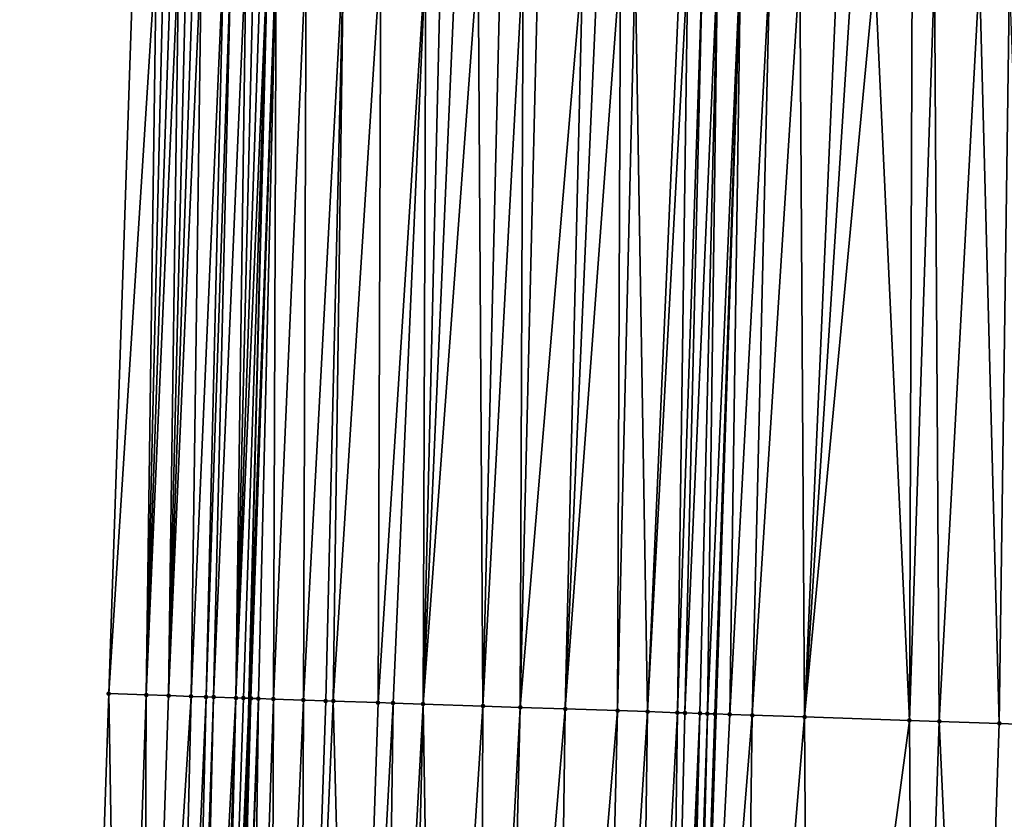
# Model space of a CAD drawing. Header units: feet. Extents: x 2004186 to 2014793, y 836912 to 864902.
# Tile 151 of 256: x 2010467 to 2010493, y 841547 to 841568. Entities that reach past the tile are written whole.
import ezdxf

# ---------------------------------------------------------------- set-up
doc = ezdxf.new("R2010")
doc.units = ezdxf.units.FT
doc.header["$LTSCALE"] = 100
doc.header["$MEASUREMENT"] = 0
for name, color, linetype, lineweight in [('EP_Travel Lane', 5, 'Continuous', 40), ('GPL_Skip Line', 2, 'Continuous', 40), ('Road Shots', 4, 'Continuous', 200), ('Road X-Section', 30, 'Continuous', 13)]:
    doc.layers.add(name, color=color, linetype=linetype, lineweight=lineweight)
doc.layers.add('I-77 SB_MM21-27-Surface-Border', color=7, linetype='Continuous')
doc.layers.add('I-77 SB_MM21-27-Surface-TIN', color=7, linetype='Continuous')

msp = doc.modelspace()

# ---------------------------------------------------------------- linework, layer by layer
at = {"layer": 'EP_Travel Lane'}
msp.add_polyline3d([(2010469.208770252, 841369.6738015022, 353.6004826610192), (2010469.497755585, 841389.6686860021, 353.9900393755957), (2010469.924136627, 841409.6598299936, 354.3674239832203), (2010470.350613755, 841429.6533732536, 354.7004789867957), (2010470.777078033, 841449.6463140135, 355.0748597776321), (2010471.203516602, 841469.638049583, 355.4316500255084), (2010471.664970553, 841489.6290206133, 355.8677205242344), (2010472.164919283, 841509.7297988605, 356.2241401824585), (2010472.672648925, 841530.1429154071, 356.5846998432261), (2010473.169910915, 841550.1351832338, 356.9271469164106), (2010473.667102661, 841570.1246268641, 357.3058558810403), (2010474.250074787, 841590.1130642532, 357.7004235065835), (2010474.920555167, 841610.0974675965, 358.0849428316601), (2010475.591051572, 841630.0815445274, 358.4793483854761), (2010476.261587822, 841650.0668090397, 358.8588609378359)], dxfattribs=at)
at = {"layer": 'GPL_Skip Line'}
msp.add_polyline3d([(2010481.95771623, 841369.5251291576, 353.4531208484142), (2010482.310733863, 841389.5190231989, 353.8279005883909), (2010482.66373411, 841409.5119325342, 354.180836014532), (2010483.01674097, 841429.5052163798, 354.5609336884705), (2010483.369761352, 841449.4992661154, 354.9177765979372), (2010483.722759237, 841469.4920416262, 355.2806415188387), (2010484.075765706, 841489.485303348, 355.6676358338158), (2010484.467463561, 841509.5321789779, 356.0436283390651), (2010485.007155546, 841529.7307694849, 356.414087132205), (2010485.65091865, 841549.7171784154, 356.7874598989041), (2010486.294640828, 841569.7023166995, 357.1574814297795), (2010486.938383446, 841589.6880895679, 357.5666718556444), (2010487.582128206, 841609.6739289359, 357.9162179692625), (2010488.225856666, 841629.6592622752, 358.3014174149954), (2010488.869624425, 841649.6458156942, 358.647119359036)], dxfattribs=at)
at = {"layer": 'I-77 SB_MM21-27-Surface-Border', "color": 3, "linetype": 'ByBlock', "lineweight": -2}
msp.add_polyline3d([(2010468.488924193, 841349.6854404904, 353.213072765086), (2010468.526777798, 841369.6817869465, 353.6067672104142), (2010468.364662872, 841389.6819684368, 354.0015954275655), (2010467.202593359, 841409.6919151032, 354.3822180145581), (2010467.040478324, 841429.6920873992, 354.7372148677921), (2010467.278331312, 841449.6871925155, 355.1172029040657), (2010467.51615991, 841469.6802473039, 355.5179133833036), (2010467.953987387, 841489.6720182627, 355.926302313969), (2010468.237368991, 841509.7931083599, 356.2692096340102), (2010468.747546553, 841530.274535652, 356.6153270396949), (2010469.420822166, 841550.260865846, 356.9621885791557), (2010470.09400709, 841570.2445039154, 357.329485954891), (2010470.767262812, 841590.2302436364, 357.7083500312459), (2010472.040120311, 841610.194058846, 358.1098567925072), (2010473.312984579, 841630.1580750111, 358.4905391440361), (2010473.786333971, 841650.1499630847, 358.8718768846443)], dxfattribs=at)
at = {"layer": 'I-77 SB_MM21-27-Surface-TIN', "color": 128, "linetype": 'ByBlock', "lineweight": -2}
for points in [[(2010470.69366826, 841570.2243425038, 357.3275893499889), (2010470.09400709, 841570.2445039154, 357.329485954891), (2010469.420822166, 841550.260865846, 356.9621885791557)], [(2010470.69366826, 841570.2243425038, 357.3275893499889), (2010469.420822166, 841550.260865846, 356.9621885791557), (2010470.420259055, 841550.2273111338, 356.9557136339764)], [(2010470.893556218, 841570.2176487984, 357.3256626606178), (2010470.69366826, 841570.2243425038, 357.3275893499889), (2010470.420259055, 841550.2273111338, 356.9557136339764)], [(2010471.093447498, 841570.2110536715, 357.3189682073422), (2010470.893556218, 841570.2176487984, 357.3256626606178), (2010470.420259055, 841550.2273111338, 356.9557136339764)], [(2010471.293341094, 841570.2045273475, 357.3089461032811), (2010471.093447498, 841570.2110536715, 357.3189682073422), (2010470.420259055, 841550.2273111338, 356.9557136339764)], [(2010471.293341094, 841570.2045273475, 357.3089461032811), (2010470.420259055, 841550.2273111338, 356.9557136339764), (2010471.019924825, 841550.207286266, 356.9456422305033)], [(2010471.4932322, 841570.1979270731, 357.3025006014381), (2010471.293341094, 841570.2045273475, 357.3089461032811), (2010471.019924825, 841550.207286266, 356.9456422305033)], [(2010471.693120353, 841570.1912391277, 357.30029532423), (2010471.4932322, 841570.1979270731, 357.3025006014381), (2010471.019924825, 841550.207286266, 356.9456422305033)], [(2010471.893005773, 841570.1844700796, 357.3020125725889), (2010471.693120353, 841570.1912391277, 357.30029532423), (2010471.019924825, 841550.207286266, 356.9456422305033)], [(2010471.893005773, 841570.1844700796, 357.3020125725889), (2010471.019924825, 841550.207286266, 356.9456422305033), (2010471.619583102, 841550.1870389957, 356.9483152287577)], [(2010472.492652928, 841570.1638926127, 357.3202384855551), (2010471.893005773, 841570.1844700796, 357.3020125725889), (2010471.619583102, 841550.1870389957, 356.9483152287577)], [(2010472.492652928, 841570.1638926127, 357.3202384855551), (2010471.619583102, 841550.1870389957, 356.9483152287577), (2010472.0193577, 841550.1736124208, 356.9459940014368)], [(2010472.692540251, 841570.1571800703, 357.319222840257), (2010472.492652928, 841570.1638926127, 357.3202384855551), (2010472.0193577, 841550.1736124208, 356.9459940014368)], [(2010472.692540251, 841570.1571800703, 357.319222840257), (2010472.0193577, 841550.1736124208, 356.9459940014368), (2010472.219246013, 841550.1669292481, 356.9431077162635)], [(2010473.092322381, 841570.1439771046, 357.3064487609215), (2010472.692540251, 841570.1571800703, 357.319222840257), (2010472.219246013, 841550.1669292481, 356.9431077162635)], [(2010473.092322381, 841570.1439771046, 357.3064487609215), (2010472.219246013, 841550.1669292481, 356.9431077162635), (2010472.818918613, 841550.1471071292, 356.9214181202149)], [(2010473.292213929, 841570.1373899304, 357.2993696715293), (2010473.092322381, 841570.1439771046, 357.3064487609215), (2010472.818918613, 841550.1471071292, 356.9214181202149)], [(2010473.492099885, 841570.1306368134, 357.3003164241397), (2010473.292213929, 841570.1373899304, 357.2993696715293), (2010472.818918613, 841550.1471071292, 356.9214181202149)], [(2010473.492099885, 841570.1306368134, 357.3003164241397), (2010472.818918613, 841550.1471071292, 356.9214181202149), (2010473.667102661, 841570.1246268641, 357.3058558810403)], [(2010473.018804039, 841550.1403382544, 356.9234428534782), (2010473.667102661, 841570.1246268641, 357.3058558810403), (2010472.818918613, 841550.1471071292, 356.9214181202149)], [(2010473.018804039, 841550.1403382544, 356.9234428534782), (2010473.169910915, 841550.1351832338, 356.9271469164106), (2010473.667102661, 841570.1246268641, 357.3058558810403)], [(2010473.891864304, 841570.1169080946, 357.3129703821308), (2010473.667102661, 841570.1246268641, 357.3058558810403), (2010473.169910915, 841550.1351832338, 356.9271469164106)], [(2010473.891864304, 841570.1169080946, 357.3129703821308), (2010473.169910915, 841550.1351832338, 356.9271469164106), (2010473.218687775, 841550.1335192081, 356.9283425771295)], [(2010473.891864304, 841570.1169080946, 357.3129703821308), (2010473.218687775, 841550.1335192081, 356.9283425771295), (2010473.418574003, 841550.1267741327, 356.9290035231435)], [(2010473.891864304, 841570.1169080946, 357.3129703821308), (2010473.418574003, 841550.1267741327, 356.9290035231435), (2010473.818351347, 841550.113429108, 356.9220091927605)], [(2010474.691413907, 841570.0900670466, 357.3084666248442), (2010473.891864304, 841570.1169080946, 357.3129703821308), (2010473.818351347, 841550.113429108, 356.9220091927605)], [(2010474.691413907, 841570.0900670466, 357.3084666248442), (2010473.818351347, 841550.113429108, 356.9220091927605), (2010474.61790117, 841550.0865946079, 356.9162980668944)], [(2010475.690857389, 841570.0567080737, 357.2935345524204), (2010474.691413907, 841570.0900670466, 357.3084666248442), (2010474.61790117, 841550.0865946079, 356.9162980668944)], [(2010475.690857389, 841570.0567080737, 357.2935345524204), (2010474.61790117, 841550.0865946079, 356.9162980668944), (2010475.217567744, 841550.0665935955, 356.9048596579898)], [(2010475.690857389, 841570.0567080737, 357.2935345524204), (2010475.217567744, 841550.0665935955, 356.9048596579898), (2010475.417457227, 841550.0599451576, 356.8999829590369)], [(2010476.690298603, 841570.0232817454, 357.2818601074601), (2010475.690857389, 841570.0567080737, 357.2935345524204), (2010475.417457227, 841550.0599451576, 356.8999829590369)], [(2010476.690298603, 841570.0232817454, 357.2818601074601), (2010475.417457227, 841550.0599451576, 356.8999829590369), (2010476.616786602, 841550.0198311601, 356.8835225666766)], [(2010477.889629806, 841569.983222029, 357.2653417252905), (2010476.690298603, 841570.0232817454, 357.2818601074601), (2010476.616786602, 841550.0198311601, 356.8835225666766)], [(2010477.889629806, 841569.983222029, 357.2653417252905), (2010476.616786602, 841550.0198311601, 356.8835225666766), (2010477.016563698, 841550.0064787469, 356.8769516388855)], [(2010477.889629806, 841569.983222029, 357.2653417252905), (2010477.016563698, 841550.0064787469, 356.8769516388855), (2010477.816112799, 841549.9796228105, 356.8724688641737)], [(2010478.289406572, 841569.9698598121, 357.260269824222), (2010477.889629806, 841569.983222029, 357.2653417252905), (2010477.816112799, 841549.9796228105, 356.8724688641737)], [(2010478.689186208, 841569.9565828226, 357.2510759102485), (2010478.289406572, 841569.9698598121, 357.260269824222), (2010477.816112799, 841549.9796228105, 356.8724688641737)], [(2010479.288850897, 841569.9365258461, 357.2441282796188), (2010478.689186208, 841569.9565828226, 357.2510759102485), (2010477.816112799, 841549.9796228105, 356.8724688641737)], [(2010479.288850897, 841569.9365258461, 357.2441282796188), (2010477.816112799, 841549.9796228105, 356.8724688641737), (2010479.415220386, 841549.926189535, 356.8475388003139)], [(2010479.888517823, 841569.9165353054, 357.233967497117), (2010479.288850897, 841569.9365258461, 357.2441282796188), (2010479.415220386, 841549.926189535, 356.8475388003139)], [(2010480.488184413, 841569.8965347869, 357.224289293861), (2010479.888517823, 841569.9165353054, 357.233967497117), (2010479.415220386, 841549.926189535, 356.8475388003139)], [(2010480.488184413, 841569.8965347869, 357.224289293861), (2010479.415220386, 841549.926189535, 356.8475388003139), (2010480.414660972, 841549.8927445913, 356.8347737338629)], [(2010480.887962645, 841569.8832161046, 357.2171118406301), (2010480.488184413, 841569.8965347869, 357.224289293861), (2010480.414660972, 841549.8927445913, 356.8347737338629)], [(2010482.087288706, 841569.8430037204, 357.2079772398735), (2010480.887962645, 841569.8832161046, 357.2171118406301), (2010480.414660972, 841549.8927445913, 356.8347737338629)], [(2010482.087288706, 841569.8430037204, 357.2079772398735), (2010480.414660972, 841549.8927445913, 356.8347737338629), (2010481.61398466, 841549.8524617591, 356.8279881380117)], [(2010482.487066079, 841569.8296595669, 357.2020317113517), (2010482.087288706, 841569.8430037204, 357.2079772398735), (2010481.61398466, 841549.8524617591, 356.8279881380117)], [(2010483.086729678, 841569.8095702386, 357.1966487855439), (2010482.487066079, 841569.8296595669, 357.2020317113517), (2010481.61398466, 841549.8524617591, 356.8279881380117)], [(2010483.086729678, 841569.8095702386, 357.1966487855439), (2010481.61398466, 841549.8524617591, 356.8279881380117), (2010483.013199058, 841549.8055669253, 356.8142379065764)], [(2010483.486504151, 841569.7961399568, 357.1948688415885), (2010483.086729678, 841569.8095702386, 357.1966487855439), (2010483.013199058, 841549.8055669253, 356.8142379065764)], [(2010483.486504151, 841569.7961399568, 357.1948688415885), (2010483.013199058, 841549.8055669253, 356.8142379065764), (2010483.812748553, 841549.7787226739, 356.8090855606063)], [(2010484.68583441, 841569.7560522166, 357.1797058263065), (2010483.486504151, 841569.7961399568, 357.1948688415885), (2010483.812748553, 841549.7787226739, 356.8090855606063)], [(2010484.885720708, 841569.7493092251, 357.1801628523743), (2010484.68583441, 841569.7560522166, 357.1797058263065), (2010483.812748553, 841549.7787226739, 356.8090855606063)], [(2010484.885720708, 841569.7493092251, 357.1801628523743), (2010483.812748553, 841549.7787226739, 356.8090855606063), (2010484.612295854, 841549.7518133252, 356.8076635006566)], [(2010485.285498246, 841569.7359699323, 357.173982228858), (2010484.885720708, 841569.7493092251, 357.1801628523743), (2010484.612295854, 841549.7518133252, 356.8076635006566)], [(2010485.285498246, 841569.7359699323, 357.173982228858), (2010484.612295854, 841549.7518133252, 356.8076635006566), (2010484.812183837, 841549.7451203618, 356.8053382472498)], [(2010485.685280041, 841569.7227570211, 357.1616891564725), (2010485.285498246, 841569.7359699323, 357.173982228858), (2010484.812183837, 841549.7451203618, 356.8053382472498)], [(2010485.685280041, 841569.7227570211, 357.1616891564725), (2010484.812183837, 841549.7451203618, 356.8053382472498), (2010485.211962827, 841549.7318241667, 356.7955458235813)], [(2010485.685280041, 841569.7227570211, 357.1616891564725), (2010485.211962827, 841549.7318241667, 356.7955458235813), (2010485.411851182, 841549.7251422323, 356.7925885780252)], [(2010486.28494279, 841569.7026424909, 357.1575251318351), (2010485.685280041, 841569.7227570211, 357.1616891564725), (2010485.411851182, 841549.7251422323, 356.7925885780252)], [(2010486.28494279, 841569.7026424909, 357.1575251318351), (2010485.411851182, 841549.7251422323, 356.7925885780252), (2010485.611741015, 841549.718504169, 356.7871173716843)], [(2010486.28494279, 841569.7026424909, 357.1575251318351), (2010485.611741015, 841549.718504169, 356.7871173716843), (2010486.294640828, 841569.7023166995, 357.1574814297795)], [(2010485.611741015, 841549.718504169, 356.7871173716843), (2010485.65091865, 841549.7171784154, 356.7874598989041), (2010486.294640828, 841569.7023166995, 357.1574814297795)], [(2010486.011512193, 841549.7049760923, 356.7906125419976), (2010486.294640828, 841569.7023166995, 357.1574814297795), (2010485.65091865, 841549.7171784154, 356.7874598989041)], [(2010487.084491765, 841569.6757828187, 357.1539221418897), (2010486.294640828, 841569.7023166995, 357.1574814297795), (2010486.011512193, 841549.7049760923, 356.7906125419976)], [(2010487.084491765, 841569.6757828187, 357.1539221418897), (2010486.011512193, 841549.7049760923, 356.7906125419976), (2010486.61117476, 841549.6848561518, 356.7859891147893)], [(2010487.884043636, 841569.6490090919, 357.1461623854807), (2010487.084491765, 841569.6757828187, 357.1539221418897), (2010486.61117476, 841549.6848561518, 356.7859891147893)], [(2010487.884043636, 841569.6490090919, 357.1461623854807), (2010486.61117476, 841549.6848561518, 356.7859891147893), (2010488.010393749, 841549.6380975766, 356.7644308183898)], [(2010488.88348927, 841569.6157140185, 357.1281398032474), (2010487.884043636, 841569.6490090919, 357.1461623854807), (2010488.010393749, 841549.6380975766, 356.7644308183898)], [(2010489.283266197, 841569.6023565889, 357.1228363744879), (2010488.88348927, 841569.6157140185, 357.1281398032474), (2010488.010393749, 841549.6380975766, 356.7644308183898)], [(2010489.882933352, 841569.5823728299, 357.1123475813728), (2010489.283266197, 841569.6023565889, 357.1228363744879), (2010488.010393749, 841549.6380975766, 356.7644308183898)], [(2010489.882933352, 841569.5823728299, 357.1123475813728), (2010488.010393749, 841549.6380975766, 356.7644308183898), (2010490.808825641, 841549.5443998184, 356.7316636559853)], [(2010490.882378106, 841569.5490516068, 357.09558973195), (2010489.882933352, 841569.5823728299, 357.1123475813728), (2010490.808825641, 841549.5443998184, 356.7316636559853)], [(2010491.482042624, 841569.5289895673, 357.0888869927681), (2010490.882378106, 841569.5490516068, 357.09558973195), (2010490.808825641, 841549.5443998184, 356.7316636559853)], [(2010491.482042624, 841569.5289895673, 357.0888869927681), (2010490.808825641, 841549.5443998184, 356.7316636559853), (2010491.608377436, 841549.5176238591, 356.7225979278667)], [(2010492.681374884, 841569.4889612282, 357.0708510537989), (2010491.482042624, 841569.5289895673, 357.0888869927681), (2010491.608377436, 841549.5176238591, 356.7225979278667)], [(2010492.681374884, 841569.4889612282, 357.0708510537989), (2010491.608377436, 841549.5176238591, 356.7225979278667), (2010493.207485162, 841549.4641947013, 356.6974318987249)], [(2010493.480932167, 841569.4623481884, 357.0553196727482), (2010492.681374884, 841569.4889612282, 357.0708510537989), (2010493.207485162, 841549.4641947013, 356.6974318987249)], [(2010493.480932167, 841569.4623481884, 357.0553196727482), (2010493.207485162, 841549.4641947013, 356.6974318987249), (2010494.2069254, 841549.430739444, 356.6852578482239)], [(2010469.420822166, 841550.260865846, 356.9621885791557), (2010468.747546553, 841530.274535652, 356.6153270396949), (2010469.746981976, 841530.2409374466, 356.6117982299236)], [(2010470.420259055, 841550.2273111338, 356.9557136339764), (2010469.420822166, 841550.260865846, 356.9621885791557), (2010469.746981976, 841530.2409374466, 356.6117982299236)], [(2010470.420259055, 841550.2273111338, 356.9557136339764), (2010469.746981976, 841530.2409374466, 356.6117982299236), (2010470.346644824, 841530.2208258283, 356.6072791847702)], [(2010471.019924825, 841550.207286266, 356.9456422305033), (2010470.420259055, 841550.2273111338, 356.9557136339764), (2010470.346644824, 841530.2208258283, 356.6072791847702)], [(2010471.619583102, 841550.1870389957, 356.9483152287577), (2010471.019924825, 841550.207286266, 356.9456422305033), (2010470.346644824, 841530.2208258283, 356.6072791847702)], [(2010471.619583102, 841550.1870389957, 356.9483152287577), (2010470.346644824, 841530.2208258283, 356.6072791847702), (2010471.146192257, 841530.1939203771, 356.6058212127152)], [(2010472.0193577, 841550.1736124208, 356.9459940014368), (2010471.619583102, 841550.1870389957, 356.9483152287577), (2010471.146192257, 841530.1939203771, 356.6058212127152)], [(2010472.0193577, 841550.1736124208, 356.9459940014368), (2010471.146192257, 841530.1939203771, 356.6058212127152), (2010471.545962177, 841530.1803549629, 356.6108135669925)], [(2010472.219246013, 841550.1669292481, 356.9431077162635), (2010472.0193577, 841550.1736124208, 356.9459940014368), (2010471.545962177, 841530.1803549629, 356.6108135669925)], [(2010472.219246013, 841550.1669292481, 356.9431077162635), (2010471.545962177, 841530.1803549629, 356.6108135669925), (2010471.745851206, 841530.1736930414, 356.6071773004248)], [(2010472.818918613, 841550.1471071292, 356.9214181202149), (2010472.219246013, 841550.1669292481, 356.9431077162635), (2010471.745851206, 841530.1736930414, 356.6071773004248)], [(2010472.818918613, 841550.1471071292, 356.9214181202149), (2010471.745851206, 841530.1736930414, 356.6071773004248), (2010472.14563722, 841530.1606053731, 356.5879138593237)], [(2010472.818918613, 841550.1471071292, 356.9214181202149), (2010472.14563722, 841530.1606053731, 356.5879138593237), (2010472.345530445, 841530.1540679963, 356.5779543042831)], [(2010473.018804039, 841550.1403382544, 356.9234428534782), (2010472.818918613, 841550.1471071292, 356.9214181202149), (2010472.345530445, 841530.1540679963, 356.5779543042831)], [(2010473.018804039, 841550.1403382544, 356.9234428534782), (2010472.345530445, 841530.1540679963, 356.5779543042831), (2010473.169910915, 841550.1351832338, 356.9271469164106)], [(2010472.545415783, 841530.1472965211, 356.5798802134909), (2010473.169910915, 841550.1351832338, 356.9271469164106), (2010472.345530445, 841530.1540679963, 356.5779543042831)], [(2010472.545415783, 841530.1472965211, 356.5798802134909), (2010472.672648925, 841530.1429154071, 356.5846998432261), (2010473.169910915, 841550.1351832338, 356.9271469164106)], [(2010473.218687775, 841550.1335192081, 356.9283425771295), (2010473.169910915, 841550.1351832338, 356.9271469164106), (2010472.672648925, 841530.1429154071, 356.5846998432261)], [(2010473.418574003, 841550.1267741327, 356.9290035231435), (2010473.218687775, 841550.1335192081, 356.9283425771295), (2010472.672648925, 841530.1429154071, 356.5846998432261)], [(2010473.418574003, 841550.1267741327, 356.9290035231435), (2010472.672648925, 841530.1429154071, 356.5846998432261), (2010472.745297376, 841530.1404138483, 356.587451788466)], [(2010473.418574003, 841550.1267741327, 356.9290035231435), (2010472.745297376, 841530.1404138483, 356.587451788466), (2010473.145073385, 841530.1270291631, 356.5832683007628)], [(2010473.418574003, 841550.1267741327, 356.9290035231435), (2010473.145073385, 841530.1270291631, 356.5832683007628), (2010473.818351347, 841550.113429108, 356.9220091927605)], [(2010473.818351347, 841550.113429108, 356.9220091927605), (2010473.145073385, 841530.1270291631, 356.5832683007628), (2010473.744736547, 841530.1069268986, 356.5782743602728)], [(2010474.61790117, 841550.0865946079, 356.9162980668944), (2010473.818351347, 841550.113429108, 356.9220091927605), (2010473.744736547, 841530.1069268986, 356.5782743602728)], [(2010474.61790117, 841550.0865946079, 356.9162980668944), (2010473.744736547, 841530.1069268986, 356.5782743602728), (2010474.544293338, 841530.0802992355, 356.5627127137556)], [(2010475.217567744, 841550.0665935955, 356.9048596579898), (2010474.61790117, 841550.0865946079, 356.9162980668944), (2010474.544293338, 841530.0802992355, 356.5627127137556)], [(2010475.417457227, 841550.0599451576, 356.8999829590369), (2010475.217567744, 841550.0665935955, 356.9048596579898), (2010474.544293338, 841530.0802992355, 356.5627127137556)], [(2010475.417457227, 841550.0599451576, 356.8999829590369), (2010474.544293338, 841530.0802992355, 356.5627127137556), (2010475.943514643, 841530.0336094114, 356.5401210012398)], [(2010476.616786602, 841550.0198311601, 356.8835225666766), (2010475.417457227, 841550.0599451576, 356.8999829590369), (2010475.943514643, 841530.0336094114, 356.5401210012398)], [(2010477.016563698, 841550.0064787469, 356.8769516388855), (2010476.616786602, 841550.0198311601, 356.8835225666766), (2010475.943514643, 841530.0336094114, 356.5401210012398)], [(2010477.016563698, 841550.0064787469, 356.8769516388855), (2010475.943514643, 841530.0336094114, 356.5401210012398), (2010476.743072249, 841530.0070059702, 356.5233295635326)], [(2010477.816112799, 841549.9796228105, 356.8724688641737), (2010477.016563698, 841550.0064787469, 356.8769516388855), (2010476.743072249, 841530.0070059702, 356.5233295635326)], [(2010477.816112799, 841549.9796228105, 356.8724688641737), (2010476.743072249, 841530.0070059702, 356.5233295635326), (2010477.34273782, 841529.9869751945, 356.5147060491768)], [(2010477.816112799, 841549.9796228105, 356.8724688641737), (2010477.34273782, 841529.9869751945, 356.5147060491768), (2010478.142290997, 841529.9602402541, 356.5045910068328)], [(2010479.415220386, 841549.926189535, 356.8475388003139), (2010477.816112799, 841549.9796228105, 356.8724688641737), (2010478.142290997, 841529.9602402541, 356.5045910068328)], [(2010479.415220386, 841549.926189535, 356.8475388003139), (2010478.142290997, 841529.9602402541, 356.5045910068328), (2010479.341627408, 841529.9203351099, 356.4794029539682)], [(2010480.414660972, 841549.8927445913, 356.8347737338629), (2010479.415220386, 841549.926189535, 356.8475388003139), (2010479.341627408, 841529.9203351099, 356.4794029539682)], [(2010480.414660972, 841549.8927445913, 356.8347737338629), (2010479.341627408, 841529.9203351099, 356.4794029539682), (2010479.941292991, 841529.9003047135, 356.4707601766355)], [(2010481.61398466, 841549.8524617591, 356.8279881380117), (2010480.414660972, 841549.8927445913, 356.8347737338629), (2010479.941292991, 841529.9003047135, 356.4707601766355)], [(2010481.61398466, 841549.8524617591, 356.8279881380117), (2010479.941292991, 841529.9003047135, 356.4707601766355), (2010481.340508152, 841529.8534325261, 356.4574273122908)], [(2010483.013199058, 841549.8055669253, 356.8142379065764), (2010481.61398466, 841549.8524617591, 356.8279881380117), (2010481.340508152, 841529.8534325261, 356.4574273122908)], [(2010483.013199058, 841549.8055669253, 356.8142379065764), (2010481.340508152, 841529.8534325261, 356.4574273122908), (2010482.539837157, 841529.8133075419, 356.4434008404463)], [(2010483.812748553, 841549.7787226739, 356.8090855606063), (2010483.013199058, 841549.8055669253, 356.8142379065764), (2010482.539837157, 841529.8133075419, 356.4434008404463)], [(2010483.812748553, 841549.7787226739, 356.8090855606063), (2010482.539837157, 841529.8133075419, 356.4434008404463), (2010483.539275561, 841529.7797978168, 356.4353797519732)], [(2010484.612295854, 841549.7518133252, 356.8076635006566), (2010483.812748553, 841549.7787226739, 356.8090855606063), (2010483.539275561, 841529.7797978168, 356.4353797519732)], [(2010484.612295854, 841549.7518133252, 356.8076635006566), (2010483.539275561, 841529.7797978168, 356.4353797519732), (2010484.338828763, 841529.7530636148, 356.4252272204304)], [(2010484.812183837, 841549.7451203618, 356.8053382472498), (2010484.612295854, 841549.7518133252, 356.8076635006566), (2010484.338828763, 841529.7530636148, 356.4252272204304)], [(2010485.211962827, 841549.7318241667, 356.7955458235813), (2010484.812183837, 841549.7451203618, 356.8053382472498), (2010484.338828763, 841529.7530636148, 356.4252272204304)], [(2010485.211962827, 841549.7318241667, 356.7955458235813), (2010484.338828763, 841529.7530636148, 356.4252272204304), (2010484.538720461, 841529.7464809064, 356.4175691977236)], [(2010485.211962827, 841549.7318241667, 356.7955458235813), (2010484.538720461, 841529.7464809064, 356.4175691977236), (2010484.738608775, 841529.7397977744, 356.415009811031)], [(2010485.411851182, 841549.7251422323, 356.7925885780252), (2010485.211962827, 841549.7318241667, 356.7955458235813), (2010484.738608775, 841529.7397977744, 356.415009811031)], [(2010485.411851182, 841549.7251422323, 356.7925885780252), (2010484.738608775, 841529.7397977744, 356.415009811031), (2010484.938495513, 841529.7330678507, 356.4148261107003)], [(2010485.611741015, 841549.718504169, 356.7871173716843), (2010485.411851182, 841549.7251422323, 356.7925885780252), (2010484.938495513, 841529.7330678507, 356.4148261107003)], [(2010485.611741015, 841549.718504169, 356.7871173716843), (2010484.938495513, 841529.7330678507, 356.4148261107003), (2010485.65091865, 841549.7171784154, 356.7874598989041)], [(2010484.938495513, 841529.7330678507, 356.4148261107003), (2010485.007155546, 841529.7307694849, 356.414087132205), (2010485.65091865, 841549.7171784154, 356.7874598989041)], [(2010486.011512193, 841549.7049760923, 356.7906125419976), (2010485.65091865, 841549.7171784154, 356.7874598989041), (2010485.007155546, 841529.7307694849, 356.414087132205)], [(2010486.61117476, 841549.6848561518, 356.7859891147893), (2010486.011512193, 841549.7049760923, 356.7906125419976), (2010485.007155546, 841529.7307694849, 356.414087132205)], [(2010486.61117476, 841549.6848561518, 356.7859891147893), (2010485.007155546, 841529.7307694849, 356.414087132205), (2010486.33771182, 841529.6862296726, 356.3997665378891)], [(2010488.010393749, 841549.6380975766, 356.7644308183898), (2010486.61117476, 841549.6848561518, 356.7859891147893), (2010486.33771182, 841529.6862296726, 356.3997665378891)], [(2010488.010393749, 841549.6380975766, 356.7644308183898), (2010486.33771182, 841529.6862296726, 356.3997665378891), (2010488.1367106, 841529.6261987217, 356.3707798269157)], [(2010490.808825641, 841549.5443998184, 356.7316636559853), (2010488.010393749, 841549.6380975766, 356.7644308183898), (2010488.1367106, 841529.6261987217, 356.3707798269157)], [(2010490.808825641, 841549.5443998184, 356.7316636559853), (2010488.1367106, 841529.6261987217, 356.3707798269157), (2010490.935148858, 841529.5326899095, 356.3321542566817)], [(2010491.608377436, 841549.5176238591, 356.7225979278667), (2010490.808825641, 841549.5443998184, 356.7316636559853), (2010490.935148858, 841529.5326899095, 356.3321542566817)], [(2010491.608377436, 841549.5176238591, 356.7225979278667), (2010490.935148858, 841529.5326899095, 356.3321542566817), (2010492.534259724, 841529.479353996, 356.3051224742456)], [(2010493.207485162, 841549.4641947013, 356.6974318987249), (2010491.608377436, 841549.5176238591, 356.7225979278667), (2010492.534259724, 841529.479353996, 356.3051224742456)], [(2010494.2069254, 841549.430739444, 356.6852578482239), (2010493.207485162, 841549.4641947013, 356.6974318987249), (2010492.534259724, 841529.479353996, 356.3051224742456)], [(2010494.2069254, 841549.430739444, 356.6852578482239), (2010492.534259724, 841529.479353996, 356.3051224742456), (2010494.932922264, 841529.3992384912, 356.2702426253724)]]:
    msp.add_3dface(points, dxfattribs=at)
at = {"layer": 'Road Shots', "lineweight": 100}
for p in [(2010469.420822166, 841550.260865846, 356.9621885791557), (2010470.420259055, 841550.2273111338, 356.9557136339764), (2010471.019924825, 841550.207286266, 356.9456422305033), (2010471.619583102, 841550.1870389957, 356.9483152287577), (2010472.0193577, 841550.1736124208, 356.9459940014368), (2010472.219246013, 841550.1669292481, 356.9431077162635), (2010472.818918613, 841550.1471071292, 356.9214181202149), (2010473.018804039, 841550.1403382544, 356.9234428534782), (2010473.218687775, 841550.1335192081, 356.9283425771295), (2010473.418574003, 841550.1267741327, 356.9290035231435), (2010473.818351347, 841550.113429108, 356.9220091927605), (2010474.61790117, 841550.0865946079, 356.9162980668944), (2010475.217567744, 841550.0665935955, 356.9048596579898), (2010475.417457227, 841550.0599451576, 356.8999829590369), (2010476.616786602, 841550.0198311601, 356.8835225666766), (2010477.016563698, 841550.0064787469, 356.8769516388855), (2010477.816112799, 841549.9796228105, 356.8724688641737), (2010479.415220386, 841549.926189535, 356.8475388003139), (2010480.414660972, 841549.8927445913, 356.8347737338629), (2010481.61398466, 841549.8524617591, 356.8279881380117), (2010483.013199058, 841549.8055669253, 356.8142379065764), (2010483.812748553, 841549.7787226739, 356.8090855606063), (2010484.612295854, 841549.7518133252, 356.8076635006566), (2010484.812183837, 841549.7451203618, 356.8053382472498), (2010485.211962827, 841549.7318241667, 356.7955458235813), (2010485.411851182, 841549.7251422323, 356.7925885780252), (2010485.611741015, 841549.718504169, 356.7871173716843), (2010486.011512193, 841549.7049760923, 356.7906125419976), (2010486.61117476, 841549.6848561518, 356.7859891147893), (2010488.010393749, 841549.6380975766, 356.7644308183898), (2010490.808825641, 841549.5443998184, 356.7316636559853), (2010491.608377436, 841549.5176238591, 356.7225979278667), (2010493.207485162, 841549.4641947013, 356.6974318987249)]:
    msp.add_point(p, dxfattribs=at)
at = {"layer": 'Road X-Section', "extrusion": (0.03366257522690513, 0.99928076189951, 0.01745823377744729), "elevation": 908628.7959039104, "flags": 128}
msp.add_lwpolyline([(-1980996.582559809, -15508.4553378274), (-1980997.582559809, -15508.46181375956), (-1980998.182559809, -15508.47188669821), (-1980998.782559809, -15508.46921329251), (-1980999.182559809, -15508.47153487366), (-1980999.382559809, -15508.47442159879), (-1980999.982559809, -15508.49611450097), (-1981000.182559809, -15508.49408945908), (-1981000.382559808, -15508.48918898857), (-1981000.58255981, -15508.48852794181), (-1981000.982559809, -15508.49552333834), (-1981001.782559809, -15508.50123533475), (-1981002.382559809, -15508.5126754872), (-1981002.582559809, -15508.51755292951), (-1981003.782559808, -15508.53401583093), (-1981004.182559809, -15508.54058776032), (-1981004.982559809, -15508.54507121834), (-1981006.582559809, -15508.57000508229), (-1981007.582559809, -15508.58277209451), (-1981008.782559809, -15508.58955872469), (-1981010.182559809, -15508.60331105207), (-1981010.98255981, -15508.60846418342), (-1981011.782559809, -15508.60988646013), (-1981011.982559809, -15508.61221206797), (-1981012.382559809, -15508.6220059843), (-1981012.582559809, -15508.62496368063), (-1981012.782559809, -15508.63043572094), (-1981013.182559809, -15508.62694001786), (-1981013.782559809, -15508.63156414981), (-1981015.182559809, -15508.65312573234), (-1981017.982559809, -15508.68589788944), (-1981018.782559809, -15508.69496499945), (-1981020.382559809, -15508.72013486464), (-1981021.382559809, -15508.73231077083), (-1981021.982559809, -15508.73581959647), (-1981023.382559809, -15508.75522636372), (-1981023.982559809, -15508.7659072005), (-1981024.182559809, -15508.77201597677), (-1981024.582559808, -15508.7755366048), (-1981024.782559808, -15508.78187559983), (-1981024.982559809, -15508.79119232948), (-1981025.182559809, -15508.79445716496), (-1981025.582559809, -15508.79723421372), (-1981026.982559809, -15508.81961523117), (-1981027.582559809, -15508.82746921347), (-1981027.982559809, -15508.83551149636), (-1981028.782559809, -15508.84487480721), (-1981029.782559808, -15508.86045094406), (-1981030.382559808, -15508.87080847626), (-1981034.182559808, -15508.94298967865), (-1981034.582559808, -15508.95316749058), (-1981035.382559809, -15508.97042593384), (-1981035.582559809, -15508.97333595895), (-1981035.982559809, -15508.98641876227), (-1981036.382559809, -15508.99525749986), (-1981036.782559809, -15508.99168290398), (-1981036.982559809, -15508.99457950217), (-1981037.182559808, -15509.00215412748), (-1981037.582559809, -15509.02786159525), (-1981038.182559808, -15509.05538049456), (-1981038.582559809, -15509.07237869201), (-1981038.782559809, -15509.07043205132), (-1981038.982559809, -15509.07726337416), (-1981039.182559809, -15509.08610282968), (-1981039.782559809, -15509.11723632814), (-1981040.182559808, -15509.13978544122), (-1981040.782559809, -15509.16648374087), (-1981040.982559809, -15509.17110398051), (-1981041.182559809, -15509.17910902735), (-1981041.582559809, -15509.20297189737), (-1981042.382559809, -15509.23911647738), (-1981042.582559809, -15509.24996491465), (-1981043.382559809, -15509.28360938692)], dxfattribs=at)

doc.saveas('drawing.dxf')
